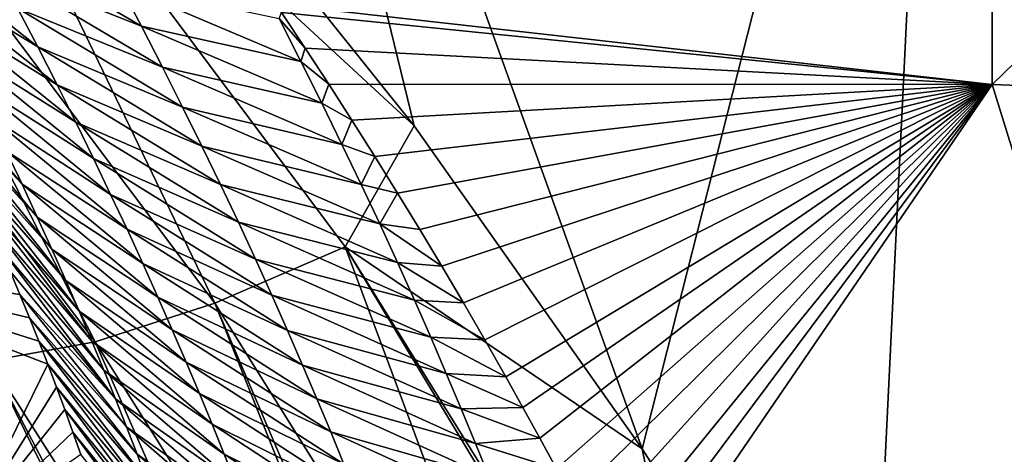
# Model space of a CAD drawing. Header units: metres. Extents: x -99 to 99, y -314 to 25.
# Tile 36 of 256: x -80.381 to -78.123, y -23.03 to -22.033. Entities that reach past the tile are written whole.
import ezdxf

# ---------------------------------------------------------------- set-up
doc = ezdxf.new("R2010")
doc.units = ezdxf.units.M
doc.layers.add('solid_K2442E1000C35', color=7, linetype='CONTINUOUS')

msp = doc.modelspace()

# ---------------------------------------------------------------- linework, layer by layer
at = {"layer": 'solid_K2442E1000C35'}
for points in [[(-80.536194, -20.952137, 105.018547), (-79.476181, -22.27634, 104.464386), (-80.013649, -20.071373, 105.459549)], [(-78.953903, -23.01775, 104.118858), (-78.263443, -20.300148, 105.459549), (-80.013649, -20.071373, 105.459549)], [(-79.476181, -22.27634, 104.464386), (-78.953903, -23.01775, 104.118858), (-80.013649, -20.071373, 105.459549)], [(-78.953903, -23.01775, 104.118858), (-78.435036, -23.828533, 103.714195), (-78.263443, -20.300148, 105.459549)], [(-78.435036, -23.828533, 103.714195), (-77.468307, -23.887354, 103.714195), (-78.263443, -20.300148, 105.459549)], [(-76.5, -23.906973, 103.714195), (-76.5, -20.376596, 105.459549), (-78.263443, -20.300148, 105.459549)], [(-77.468307, -23.887354, 103.714195), (-76.5, -23.906973, 103.714195), (-78.263443, -20.300148, 105.459549)], [(-78.151291, -22.181772, 81.183411), (-79.792923, -21.997208, 81.179543), (-78.148163, -20.509865, 74.414452)], [(-78.151291, -22.181772, 81.183411), (-78.148163, -20.509865, 74.414452), (-76.5, -20.575981, 74.414452)], [(-76.5, -22.243153, 81.183411), (-78.151291, -22.181772, 81.183411), (-76.5, -20.575981, 74.414452)], [(-80.654114, -21.187838, 104.879189), (-79.476181, -22.27634, 104.464386), (-80.536194, -20.952137, 105.018547)], [(-80.654114, -21.187838, 104.879189), (-80.932846, -21.35088, 104.685028), (-79.933037, -22.683254, 104.097412)], [(-79.634521, -22.553598, 104.287277), (-79.476181, -22.27634, 104.464386), (-80.654114, -21.187838, 104.879189)], [(-79.634521, -22.553598, 104.287277), (-80.654114, -21.187838, 104.879189), (-79.933037, -22.683254, 104.097412)], [(-80.932846, -21.35088, 104.685028), (-81.188843, -21.473423, 104.437187), (-80.207634, -22.771612, 103.854996)], [(-79.933037, -22.683254, 104.097412), (-80.932846, -21.35088, 104.685028), (-80.207634, -22.771612, 103.854996)], [(-80.207634, -22.771612, 103.854996), (-81.188843, -21.473423, 104.437187), (-80.448555, -22.815544, 103.568634)], [(-80.483665, -21.823181, 81.570465), (-80.151703, -21.951902, 81.403801), (-80.101555, -22.047569, 81.822456)], [(-80.433632, -21.91573, 81.985321), (-80.483665, -21.823181, 81.570465), (-80.101555, -22.047569, 81.822456)], [(-80.664261, -21.837988, 82.707428), (-80.385567, -22.006441, 82.40078), (-80.339394, -22.095352, 82.816818)], [(-80.617783, -21.924845, 83.125877), (-80.664261, -21.837988, 82.707428), (-80.339394, -22.095352, 82.816818)], [(-80.433632, -21.91573, 81.985321), (-80.101555, -22.047569, 81.822456), (-80.053413, -22.141304, 82.241676)], [(-80.385567, -22.006441, 82.40078), (-80.433632, -21.91573, 81.985321), (-80.053413, -22.141304, 82.241676)], [(-80.617783, -21.924845, 83.125877), (-80.339394, -22.095352, 82.816818), (-80.295044, -22.182489, 83.233391)], [(-80.573128, -22.00997, 83.544922), (-80.617783, -21.924845, 83.125877), (-80.295044, -22.182489, 83.233391)], [(-80.151703, -21.951902, 81.403801), (-79.786026, -22.03027, 81.326271), (-79.735985, -22.128431, 81.746986)], [(-80.101555, -22.047569, 81.822456), (-80.151703, -21.951902, 81.403801), (-79.735985, -22.128431, 81.746986)], [(-80.385567, -22.006441, 82.40078), (-80.053413, -22.141304, 82.241676), (-80.007202, -22.233141, 82.661423)], [(-80.339394, -22.095352, 82.816818), (-80.385567, -22.006441, 82.40078), (-80.007202, -22.233141, 82.661423)], [(-79.780365, -22.015959, 81.256599), (-79.792923, -21.997208, 81.179543), (-78.151291, -22.181772, 81.183411)], [(-80.573128, -22.00997, 83.544922), (-80.295044, -22.182489, 83.233391), (-80.252457, -22.267874, 83.65049)], [(-80.530251, -22.093384, 83.964539), (-80.573128, -22.00997, 83.544922), (-80.252457, -22.267874, 83.65049)], [(-79.786026, -22.03027, 81.326271), (-79.780365, -22.015959, 81.256599), (-79.72596, -22.09798, 81.597359)], [(-79.735985, -22.128431, 81.746986), (-79.786026, -22.03027, 81.326271), (-79.72596, -22.09798, 81.597359)], [(-79.72596, -22.09798, 81.597359), (-79.780365, -22.015959, 81.256599), (-78.151291, -22.181772, 81.183411)], [(-80.101555, -22.047569, 81.822456), (-79.735985, -22.128431, 81.746986), (-79.687981, -22.224583, 82.168213)], [(-80.053413, -22.141304, 82.241676), (-80.101555, -22.047569, 81.822456), (-79.687981, -22.224583, 82.168213)], [(-80.530251, -22.093384, 83.964539), (-80.252457, -22.267874, 83.65049), (-80.211578, -22.351528, 84.068092)], [(-80.48909, -22.175104, 84.384697), (-80.530251, -22.093384, 83.964539), (-80.211578, -22.351528, 84.068092)], [(-80.339394, -22.095352, 82.816818), (-80.007202, -22.233141, 82.661423), (-79.962852, -22.323116, 83.081673)], [(-80.295044, -22.182489, 83.233391), (-80.339394, -22.095352, 82.816818), (-79.962852, -22.323116, 83.081673)], [(-79.735985, -22.128431, 81.746986), (-79.72596, -22.09798, 81.597359), (-79.672173, -22.180485, 81.946457)], [(-79.672173, -22.180485, 81.946457), (-79.72596, -22.09798, 81.597359), (-78.151291, -22.181772, 81.183411)], [(-80.375336, -22.410313, 85.648186), (-80.60482, -22.165455, 85.928299), (-80.636787, -22.100212, 85.559677)], [(-80.375336, -22.410313, 85.648186), (-80.636787, -22.100212, 85.559677), (-80.411682, -22.333551, 85.226547)], [(-80.053413, -22.141304, 82.241676), (-79.687981, -22.224583, 82.168213), (-79.641922, -22.318766, 82.589912)], [(-80.007202, -22.233141, 82.661423), (-80.053413, -22.141304, 82.241676), (-79.641922, -22.318766, 82.589912)], [(-79.687981, -22.224583, 82.168213), (-79.735985, -22.128431, 81.746986), (-79.672173, -22.180485, 81.946457)], [(-80.3405, -22.485451, 86.070282), (-80.573334, -22.230822, 86.303658), (-80.60482, -22.165455, 85.928299)], [(-80.3405, -22.485451, 86.070282), (-80.60482, -22.165455, 85.928299), (-80.375336, -22.410313, 85.648186)], [(-80.48909, -22.175104, 84.384697), (-80.211578, -22.351528, 84.068092), (-80.172348, -22.433474, 84.486168)], [(-80.449585, -22.255154, 84.805374), (-80.48909, -22.175104, 84.384697), (-80.172348, -22.433474, 84.486168)], [(-80.295044, -22.182489, 83.233391), (-79.962852, -22.323116, 83.081673), (-79.920288, -22.411255, 83.502403)], [(-80.252457, -22.267874, 83.65049), (-80.295044, -22.182489, 83.233391), (-79.920288, -22.411255, 83.502403)], [(-79.687981, -22.224583, 82.168213), (-79.672173, -22.180485, 81.946457), (-79.61911, -22.263502, 82.304405)], [(-79.61911, -22.263502, 82.304405), (-79.672173, -22.180485, 81.946457), (-78.151291, -22.181772, 81.183411)], [(-79.566719, -22.34693, 82.671036), (-79.61911, -22.263502, 82.304405), (-78.151291, -22.181772, 81.183411)], [(-79.514816, -22.430532, 83.045425), (-79.566719, -22.34693, 82.671036), (-78.151291, -22.181772, 81.183411)], [(-79.463493, -22.514343, 83.428123), (-79.514816, -22.430532, 83.045425), (-78.151291, -22.181772, 81.183411)], [(-79.412895, -22.598389, 83.81974), (-79.463493, -22.514343, 83.428123), (-78.151291, -22.181772, 81.183411)], [(-79.363121, -22.682692, 84.220871), (-79.412895, -22.598389, 83.81974), (-78.151291, -22.181772, 81.183411)], [(-79.314308, -22.767262, 84.632133), (-79.363121, -22.682692, 84.220871), (-78.151291, -22.181772, 81.183411)], [(-79.266449, -22.852005, 85.053505), (-79.314308, -22.767262, 84.632133), (-78.151291, -22.181772, 81.183411)], [(-79.227104, -22.922522, 85.411339), (-79.266449, -22.852005, 85.053505), (-78.151291, -22.181772, 81.183411)], [(-79.188309, -22.992949, 85.775627), (-79.227104, -22.922522, 85.411339), (-78.151291, -22.181772, 81.183411)], [(-79.150146, -23.063311, 86.146851), (-79.188309, -22.992949, 85.775627), (-78.151291, -22.181772, 81.183411)], [(-79.112694, -23.133621, 86.525475), (-79.150146, -23.063311, 86.146851), (-78.151291, -22.181772, 81.183411)], [(-79.076035, -23.203884, 86.911987), (-79.112694, -23.133621, 86.525475), (-78.151291, -22.181772, 81.183411)], [(-79.04026, -23.274105, 87.306862), (-79.076035, -23.203884, 86.911987), (-78.151291, -22.181772, 81.183411)], [(-79.010277, -23.334362, 87.652946), (-79.04026, -23.274105, 87.306862), (-78.151291, -22.181772, 81.183411)], [(-78.980759, -23.39456, 88.005585), (-79.010277, -23.334362, 87.652946), (-78.151291, -22.181772, 81.183411)], [(-77.744225, -23.497454, 88.03479), (-78.980759, -23.39456, 88.005585), (-78.151291, -22.181772, 81.183411)], [(-77.744225, -23.497454, 88.03479), (-78.151291, -22.181772, 81.183411), (-76.5, -22.243153, 81.183411)], [(-80.307137, -22.558981, 86.492805), (-80.542397, -22.296207, 86.686287), (-80.573334, -22.230822, 86.303658)], [(-80.307137, -22.558981, 86.492805), (-80.573334, -22.230822, 86.303658), (-80.3405, -22.485451, 86.070282)], [(-80.007202, -22.233141, 82.661423), (-79.641922, -22.318766, 82.589912), (-79.597733, -22.411015, 83.012077)], [(-79.962852, -22.323116, 83.081673), (-80.007202, -22.233141, 82.661423), (-79.597733, -22.411015, 83.012077)], [(-79.641922, -22.318766, 82.589912), (-79.687981, -22.224583, 82.168213), (-79.61911, -22.263502, 82.304405)], [(-80.449585, -22.255154, 84.805374), (-80.172348, -22.433474, 84.486168), (-80.134712, -22.513731, 84.904701)], [(-80.411682, -22.333551, 85.226547), (-80.449585, -22.255154, 84.805374), (-80.134712, -22.513731, 84.904701)], [(-80.252457, -22.267874, 83.65049), (-79.920288, -22.411255, 83.502403), (-79.879463, -22.497576, 83.923607)], [(-80.211578, -22.351528, 84.068092), (-80.252457, -22.267874, 83.65049), (-79.879463, -22.497576, 83.923607)], [(-79.641922, -22.318766, 82.589912), (-79.61911, -22.263502, 82.304405), (-79.566719, -22.34693, 82.671036)], [(-79.634521, -22.553598, 104.287277), (-78.953903, -23.01775, 104.118858), (-79.476181, -22.27634, 104.464386)], [(-80.2752, -22.630915, 86.915756), (-80.512115, -22.361509, 87.076721), (-80.542397, -22.296207, 86.686287)], [(-80.2752, -22.630915, 86.915756), (-80.542397, -22.296207, 86.686287), (-80.307137, -22.558981, 86.492805)], [(-79.962852, -22.323116, 83.081673), (-79.597733, -22.411015, 83.012077), (-79.555359, -22.501354, 83.434692)], [(-79.920288, -22.411255, 83.502403), (-79.962852, -22.323116, 83.081673), (-79.555359, -22.501354, 83.434692)], [(-79.597733, -22.411015, 83.012077), (-79.641922, -22.318766, 82.589912), (-79.566719, -22.34693, 82.671036)], [(-80.411682, -22.333551, 85.226547), (-80.134712, -22.513731, 84.904701), (-80.098618, -22.592323, 85.323677)], [(-80.375336, -22.410313, 85.648186), (-80.411682, -22.333551, 85.226547), (-80.098618, -22.592323, 85.323677)], [(-79.597733, -22.411015, 83.012077), (-79.566719, -22.34693, 82.671036), (-79.514816, -22.430532, 83.045425)], [(-80.244652, -22.701265, 87.339096), (-80.482574, -22.426617, 87.475494), (-80.512115, -22.361509, 87.076721)], [(-80.244652, -22.701265, 87.339096), (-80.512115, -22.361509, 87.076721), (-80.2752, -22.630915, 86.915756)], [(-80.211578, -22.351528, 84.068092), (-79.879463, -22.497576, 83.923607), (-79.840317, -22.582109, 84.345253)], [(-80.172348, -22.433474, 84.486168), (-80.211578, -22.351528, 84.068092), (-79.840317, -22.582109, 84.345253)], [(-80.375336, -22.410313, 85.648186), (-80.098618, -22.592323, 85.323677), (-80.064011, -22.669266, 85.743065)], [(-80.3405, -22.485451, 86.070282), (-80.375336, -22.410313, 85.648186), (-80.064011, -22.669266, 85.743065)], [(-79.920288, -22.411255, 83.502403), (-79.555359, -22.501354, 83.434692), (-79.514725, -22.589815, 83.857727)], [(-79.879463, -22.497576, 83.923607), (-79.920288, -22.411255, 83.502403), (-79.514725, -22.589815, 83.857727)], [(-79.555359, -22.501354, 83.434692), (-79.597733, -22.411015, 83.012077), (-79.514816, -22.430532, 83.045425)], [(-80.215454, -22.770044, 87.762825), (-80.45385, -22.491423, 87.883141), (-80.482574, -22.426617, 87.475494)], [(-80.215454, -22.770044, 87.762825), (-80.482574, -22.426617, 87.475494), (-80.244652, -22.701265, 87.339096)], [(-80.172348, -22.433474, 84.486168), (-79.840317, -22.582109, 84.345253), (-79.80278, -22.664875, 84.767326)], [(-80.134712, -22.513731, 84.904701), (-80.172348, -22.433474, 84.486168), (-79.80278, -22.664875, 84.767326)], [(-79.555359, -22.501354, 83.434692), (-79.514816, -22.430532, 83.045425), (-79.463493, -22.514343, 83.428123)], [(-80.187569, -22.837265, 88.18692), (-80.425873, -22.556005, 88.299377), (-80.45385, -22.491423, 87.883141)], [(-80.187569, -22.837265, 88.18692), (-80.45385, -22.491423, 87.883141), (-80.215454, -22.770044, 87.762825)], [(-80.3405, -22.485451, 86.070282), (-80.064011, -22.669266, 85.743065), (-80.030869, -22.744572, 86.162865)], [(-80.307137, -22.558981, 86.492805), (-80.3405, -22.485451, 86.070282), (-80.030869, -22.744572, 86.162865)], [(-79.879463, -22.497576, 83.923607), (-79.514725, -22.589815, 83.857727), (-79.475784, -22.67642, 84.281181)], [(-79.840317, -22.582109, 84.345253), (-79.879463, -22.497576, 83.923607), (-79.475784, -22.67642, 84.281181)], [(-79.555359, -22.501354, 83.434692), (-79.463493, -22.514343, 83.428123), (-79.412895, -22.598389, 83.81974)], [(-79.514725, -22.589815, 83.857727), (-79.555359, -22.501354, 83.434692), (-79.412895, -22.598389, 83.81974)], [(-80.134712, -22.513731, 84.904701), (-79.80278, -22.664875, 84.767326), (-79.766815, -22.745901, 85.189812)], [(-80.098618, -22.592323, 85.323677), (-80.134712, -22.513731, 84.904701), (-79.766815, -22.745901, 85.189812)], [(-80.966171, -22.571262, 102.604774), (-80.337303, -22.770344, 89.744873), (-80.31665, -22.823214, 90.121971)], [(-80.510506, -23.218504, 102.269615), (-80.966171, -22.571262, 102.604774), (-80.31665, -22.823214, 90.121971)], [(-80.966171, -22.571262, 102.604774), (-80.35862, -22.717091, 89.374413), (-80.337303, -22.770344, 89.744873)], [(-80.966171, -22.571262, 102.604774), (-80.380539, -22.663551, 89.010246), (-80.35862, -22.717091, 89.374413)], [(-80.966171, -22.571262, 102.604774), (-80.402977, -22.609825, 88.652016), (-80.380539, -22.663551, 89.010246)], [(-80.160973, -22.902933, 88.611366), (-80.402977, -22.609825, 88.652016), (-80.425873, -22.556005, 88.299377)], [(-80.160973, -22.902933, 88.611366), (-80.425873, -22.556005, 88.299377), (-80.187569, -22.837265, 88.18692)], [(-80.307137, -22.558981, 86.492805), (-80.030869, -22.744572, 86.162865), (-79.999138, -22.818254, 86.583054)], [(-80.2752, -22.630915, 86.915756), (-80.307137, -22.558981, 86.492805), (-79.999138, -22.818254, 86.583054)], [(-79.634521, -22.553598, 104.287277), (-79.933037, -22.683254, 104.097412), (-79.075371, -24.05736, 103.40255)], [(-78.761375, -23.961758, 103.587593), (-78.953903, -23.01775, 104.118858), (-79.634521, -22.553598, 104.287277)], [(-78.781509, -23.968906, 103.577675), (-79.634521, -22.553598, 104.287277), (-79.075371, -24.05736, 103.40255)], [(-78.781509, -23.968906, 103.577675), (-78.761375, -23.961758, 103.587593), (-79.634521, -22.553598, 104.287277)], [(-80.098618, -22.592323, 85.323677), (-79.766815, -22.745901, 85.189812), (-79.732353, -22.825201, 85.612686)], [(-80.064011, -22.669266, 85.743065), (-80.098618, -22.592323, 85.323677), (-79.732353, -22.825201, 85.612686)], [(-79.840317, -22.582109, 84.345253), (-79.475784, -22.67642, 84.281181), (-79.438469, -22.761198, 84.705025)], [(-79.80278, -22.664875, 84.767326), (-79.840317, -22.582109, 84.345253), (-79.438469, -22.761198, 84.705025)], [(-79.514725, -22.589815, 83.857727), (-79.412895, -22.598389, 83.81974), (-79.363121, -22.682692, 84.220871)], [(-79.475784, -22.67642, 84.281181), (-79.514725, -22.589815, 83.857727), (-79.363121, -22.682692, 84.220871)], [(-80.160973, -22.902933, 88.611366), (-80.380539, -22.663551, 89.010246), (-80.402977, -22.609825, 88.652016)], [(-80.2752, -22.630915, 86.915756), (-79.999138, -22.818254, 86.583054), (-79.968781, -22.890329, 87.003609)], [(-80.244652, -22.701265, 87.339096), (-80.2752, -22.630915, 86.915756), (-79.968781, -22.890329, 87.003609)], [(-80.135628, -22.967058, 89.036148), (-80.35862, -22.717091, 89.374413), (-80.380539, -22.663551, 89.010246)], [(-80.135628, -22.967058, 89.036148), (-80.380539, -22.663551, 89.010246), (-80.160973, -22.902933, 88.611366)], [(-79.933037, -22.683254, 104.097412), (-80.207634, -22.771612, 103.854996), (-79.363899, -24.111008, 103.166214)], [(-80.064011, -22.669266, 85.743065), (-79.732353, -22.825201, 85.612686), (-79.699364, -22.902794, 86.035942)], [(-80.030869, -22.744572, 86.162865), (-80.064011, -22.669266, 85.743065), (-79.699364, -22.902794, 86.035942)], [(-79.326317, -24.106253, 103.201263), (-79.933037, -22.683254, 104.097412), (-79.363899, -24.111008, 103.166214)], [(-79.326317, -24.106253, 103.201263), (-79.075371, -24.05736, 103.40255), (-79.933037, -22.683254, 104.097412)], [(-79.80278, -22.664875, 84.767326), (-79.438469, -22.761198, 84.705025), (-79.402718, -22.844172, 85.12925)], [(-79.766815, -22.745901, 85.189812), (-79.80278, -22.664875, 84.767326), (-79.402718, -22.844172, 85.12925)], [(-79.475784, -22.67642, 84.281181), (-79.363121, -22.682692, 84.220871), (-79.314308, -22.767262, 84.632133)], [(-79.438469, -22.761198, 84.705025), (-79.475784, -22.67642, 84.281181), (-79.314308, -22.767262, 84.632133)], [(-80.244652, -22.701265, 87.339096), (-79.968781, -22.890329, 87.003609), (-79.939758, -22.96081, 87.42453)], [(-80.215454, -22.770044, 87.762825), (-80.244652, -22.701265, 87.339096), (-79.939758, -22.96081, 87.42453)], [(-80.111511, -23.02965, 89.461258), (-80.337303, -22.770344, 89.744873), (-80.35862, -22.717091, 89.374413)], [(-80.111511, -23.02965, 89.461258), (-80.35862, -22.717091, 89.374413), (-80.135628, -22.967058, 89.036148)], [(-80.030869, -22.744572, 86.162865), (-79.699364, -22.902794, 86.035942), (-79.667809, -22.978695, 86.459572)], [(-79.999138, -22.818254, 86.583054), (-80.030869, -22.744572, 86.162865), (-79.667809, -22.978695, 86.459572)], [(-79.766815, -22.745901, 85.189812), (-79.402718, -22.844172, 85.12925), (-79.368492, -22.925364, 85.553841)], [(-79.732353, -22.825201, 85.612686), (-79.766815, -22.745901, 85.189812), (-79.368492, -22.925364, 85.553841)], [(-80.796654, -22.765518, 102.90593), (-80.510506, -23.218504, 102.269615), (-80.079224, -23.891485, 101.896843)], [(-79.98085, -24.008991, 102.240646), (-80.796654, -22.765518, 102.90593), (-80.079224, -23.891485, 101.896843)], [(-80.64724, -22.813492, 103.248489), (-80.796654, -22.765518, 102.90593), (-79.98085, -24.008991, 102.240646)], [(-80.207634, -22.771612, 103.854996), (-80.448555, -22.815544, 103.568634), (-79.616699, -24.120804, 102.886978)], [(-80.088593, -23.090712, 89.886681), (-80.31665, -22.823214, 90.121971), (-80.337303, -22.770344, 89.744873)], [(-80.088593, -23.090712, 89.886681), (-80.337303, -22.770344, 89.744873), (-80.111511, -23.02965, 89.461258)], [(-80.215454, -22.770044, 87.762825), (-79.939758, -22.96081, 87.42453), (-79.912033, -23.029709, 87.845795)], [(-80.187569, -22.837265, 88.18692), (-80.215454, -22.770044, 87.762825), (-79.912033, -23.029709, 87.845795)], [(-79.363899, -24.111008, 103.166214), (-80.207634, -22.771612, 103.854996), (-79.616699, -24.120804, 102.886978)], [(-79.438469, -22.761198, 84.705025), (-79.314308, -22.767262, 84.632133), (-79.266449, -22.852005, 85.053505)], [(-79.402718, -22.844172, 85.12925), (-79.438469, -22.761198, 84.705025), (-79.266449, -22.852005, 85.053505)], [(-79.824806, -24.086397, 102.57476), (-80.64724, -22.813492, 103.248489), (-79.98085, -24.008991, 102.240646)], [(-80.448555, -22.815544, 103.568634), (-80.64724, -22.813492, 103.248489), (-79.824806, -24.086397, 102.57476)], [(-79.777122, -24.099144, 102.655823), (-80.448555, -22.815544, 103.568634), (-79.824806, -24.086397, 102.57476)], [(-79.777122, -24.099144, 102.655823), (-79.616699, -24.120804, 102.886978), (-80.448555, -22.815544, 103.568634)], [(-79.999138, -22.818254, 86.583054), (-79.667809, -22.978695, 86.459572), (-79.637642, -23.052919, 86.883545)], [(-79.968781, -22.890329, 87.003609), (-79.999138, -22.818254, 86.583054), (-79.637642, -23.052919, 86.883545)], [(-80.510506, -23.218504, 102.269615), (-80.31665, -22.823214, 90.121971), (-80.29673, -22.875603, 90.506058)], [(-80.066849, -23.150255, 90.312408), (-80.29673, -22.875603, 90.506058), (-80.31665, -22.823214, 90.121971)], [(-80.066849, -23.150255, 90.312408), (-80.31665, -22.823214, 90.121971), (-80.088593, -23.090712, 89.886681)], [(-80.187569, -22.837265, 88.18692), (-79.912033, -23.029709, 87.845795), (-79.885567, -23.097038, 88.267387)], [(-80.160973, -22.902933, 88.611366), (-80.187569, -22.837265, 88.18692), (-79.885567, -23.097038, 88.267387)], [(-79.732353, -22.825201, 85.612686), (-79.368492, -22.925364, 85.553841), (-79.335739, -23.004791, 85.97879)], [(-79.699364, -22.902794, 86.035942), (-79.732353, -22.825201, 85.612686), (-79.335739, -23.004791, 85.97879)], [(-79.402718, -22.844172, 85.12925), (-79.266449, -22.852005, 85.053505), (-79.227104, -22.922522, 85.411339)], [(-79.368492, -22.925364, 85.553841), (-79.402718, -22.844172, 85.12925), (-79.227104, -22.922522, 85.411339)], [(-80.510506, -23.218504, 102.269615), (-80.29673, -22.875603, 90.506058), (-80.277611, -22.927429, 90.897415)], [(-80.046242, -23.208288, 90.738419), (-80.277611, -22.927429, 90.897415), (-80.29673, -22.875603, 90.506058)], [(-80.046242, -23.208288, 90.738419), (-80.29673, -22.875603, 90.506058), (-80.066849, -23.150255, 90.312408)], [(-80.160973, -22.902933, 88.611366), (-79.885567, -23.097038, 88.267387), (-79.860344, -23.162807, 88.689293)], [(-80.135628, -22.967058, 89.036148), (-80.160973, -22.902933, 88.611366), (-79.860344, -23.162807, 88.689293)], [(-79.968781, -22.890329, 87.003609), (-79.637642, -23.052919, 86.883545), (-79.608818, -23.125481, 87.307861)], [(-79.939758, -22.96081, 87.42453), (-79.968781, -22.890329, 87.003609), (-79.608818, -23.125481, 87.307861)], [(-79.699364, -22.902794, 86.035942), (-79.335739, -23.004791, 85.97879), (-79.304428, -23.082468, 86.404076)], [(-79.667809, -22.978695, 86.459572), (-79.699364, -22.902794, 86.035942), (-79.304428, -23.082468, 86.404076)], [(-80.510506, -23.218504, 102.269615), (-80.277611, -22.927429, 90.897415), (-80.259041, -22.978977, 91.294899)], [(-80.026749, -23.264816, 91.164703), (-80.259041, -22.978977, 91.294899), (-80.277611, -22.927429, 90.897415)], [(-80.026749, -23.264816, 91.164703), (-80.277611, -22.927429, 90.897415), (-80.046242, -23.208288, 90.738419)], [(-79.368492, -22.925364, 85.553841), (-79.227104, -22.922522, 85.411339), (-79.188309, -22.992949, 85.775627)], [(-79.335739, -23.004791, 85.97879), (-79.368492, -22.925364, 85.553841), (-79.188309, -22.992949, 85.775627)], [(-80.510506, -23.218504, 102.269615), (-80.259041, -22.978977, 91.294899), (-80.24099, -23.030285, 91.698357)], [(-80.008354, -23.319843, 91.591255), (-80.24099, -23.030285, 91.698357), (-80.259041, -22.978977, 91.294899)], [(-80.008354, -23.319843, 91.591255), (-80.259041, -22.978977, 91.294899), (-80.026749, -23.264816, 91.164703)], [(-80.135628, -22.967058, 89.036148), (-79.860344, -23.162807, 88.689293), (-79.836319, -23.227022, 89.111511)], [(-80.111511, -23.02965, 89.461258), (-80.135628, -22.967058, 89.036148), (-79.836319, -23.227022, 89.111511)], [(-79.939758, -22.96081, 87.42453), (-79.608818, -23.125481, 87.307861), (-79.581299, -23.196398, 87.732506)], [(-79.912033, -23.029709, 87.845795), (-79.939758, -22.96081, 87.42453), (-79.581299, -23.196398, 87.732506)], [(-79.667809, -22.978695, 86.459572), (-79.304428, -23.082468, 86.404076), (-79.274506, -23.158415, 86.829697)], [(-79.637642, -23.052919, 86.883545), (-79.667809, -22.978695, 86.459572), (-79.274506, -23.158415, 86.829697)], [(-79.335739, -23.004791, 85.97879), (-79.188309, -22.992949, 85.775627), (-79.150146, -23.063311, 86.146851)], [(-79.304428, -23.082468, 86.404076), (-79.335739, -23.004791, 85.97879), (-79.150146, -23.063311, 86.146851)], [(-78.761375, -23.961758, 103.587593), (-78.435036, -23.828533, 103.714195), (-78.953903, -23.01775, 104.118858)], [(-80.111511, -23.02965, 89.461258), (-79.836319, -23.227022, 89.111511), (-79.813477, -23.289694, 89.534027)], [(-80.088593, -23.090712, 89.886681), (-80.111511, -23.02965, 89.461258), (-79.813477, -23.289694, 89.534027)], [(-79.912033, -23.029709, 87.845795), (-79.581299, -23.196398, 87.732506), (-79.555054, -23.26568, 88.157463)], [(-79.885567, -23.097038, 88.267387), (-79.912033, -23.029709, 87.845795), (-79.555054, -23.26568, 88.157463)]]:
    msp.add_3dface(points, dxfattribs=at)

doc.saveas('drawing.dxf')
